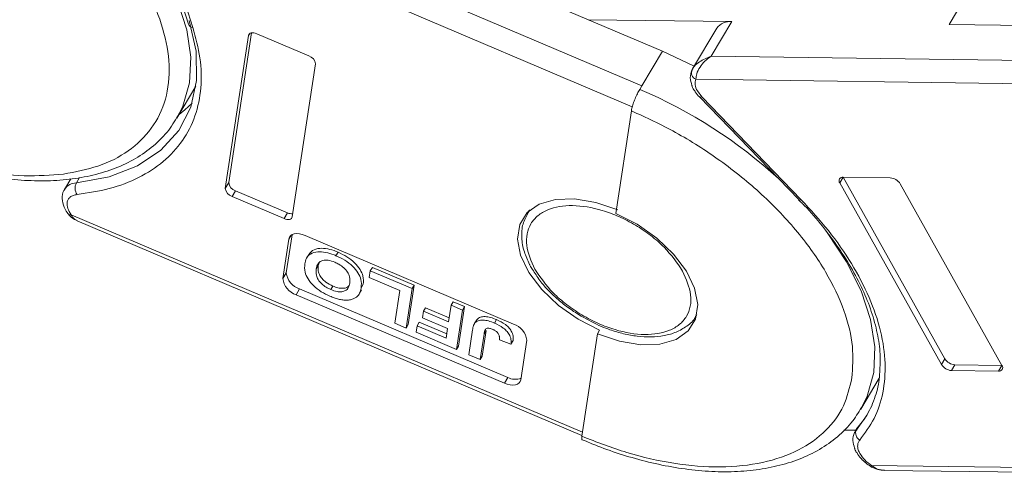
# Model space of a CAD drawing. Header units: millimetres. Extents: x 3104 to 4027, y -212 to 440.
# Tile 20 of 39: x 3516 to 3576, y 253 to 281. Entities that reach past the tile are written whole.
import ezdxf

# ---------------------------------------------------------------- set-up
doc = ezdxf.new("R2010")
doc.units = ezdxf.units.MM

msp = doc.modelspace()

# ---------------------------------------------------------------- linework, layer by layer
at = {"color": 7, "linetype": 'Continuous', "lineweight": 15}
for p, q in [((3553.873, 276.916), (3526.459, 288.579)), ((3524.94, 287.707), (3553.296, 275.644)), ((3524.269, 287.115), (3526.313, 280.673)), ((3526.581, 280.473), (3524.537, 286.915)), ((3542.338, 284.461), (3555.126, 279.021)), ((3573.809, 282.754), (3572.556, 280.649)), ((3559.348, 280.823), (3550.619, 280.938)), ((3558.095, 278.718), (3559.348, 280.823)), ((3558.427, 280.421), (3556.964, 277.964)), ((3572.556, 280.649), (3584.104, 280.497)), ((3529.965, 279.981), (3528.552, 270.683)), ((3530.145, 280.139), (3528.76, 271.034)), ((3529.965, 279.981), (3530.033, 280.094)), ((3533.627, 278.742), (3530.463, 280.088)), ((3555.126, 279.021), (3553.873, 276.916)), ((3555.126, 279.021), (3557.055, 278.116)), ((3582.851, 278.392), (3558.095, 278.718)), ((3532.62, 268.952), (3534.034, 278.25)), ((3556.985, 277.996), (3556.888, 277.748)), ((3557.163, 277.316), (3582.621, 276.98)), ((3525.604, 274.949), (3526.764, 276.899)), ((3553.873, 276.916), (3553.748, 276.706)), ((3557.526, 276.245), (3557.251, 276.608)), ((3557.375, 276.248), (3563.42, 269.998)), ((3563.57, 269.995), (3557.526, 276.245)), ((3553.239, 275.404), (3552.291, 269.166)), ((3525.752, 275.213), (3525.604, 274.949)), ((3519.152, 271.255), (3518.776, 270.623)), ((3519.494, 271.016), (3519.692, 271.349)), ((3565.913, 271.013), (3566.122, 271.363)), ((3568.979, 271.326), (3566.122, 271.363)), ((3566.122, 271.363), (3572.304, 260.32)), ((3528.552, 270.683), (3528.76, 271.034)), ((3565.913, 271.013), (3572.095, 259.969)), ((3575.769, 259.921), (3569.587, 270.964)), ((3528.958, 270.191), (3529.167, 270.541)), ((3528.958, 270.191), (3532.122, 268.845)), ((3529.167, 270.541), (3532.331, 269.195)), ((3563.408, 269.994), (3563.549, 269.852)), ((3550.267, 255.856), (3519.184, 269.08)), ((3532.122, 268.845), (3532.331, 269.195)), ((3547.029, 269.331), (3546.913, 269.136)), ((3546.913, 269.136), (3546.953, 269.201)), ((3546.953, 269.201), (3547.079, 269.375)), ((3519.542, 268.72), (3550.237, 255.661)), ((3532.415, 267.602), (3532.05, 265.203)), ((3532.61, 267.867), (3532.259, 265.554)), ((3532.415, 267.602), (3532.55, 267.829)), ((3546.067, 262.433), (3533.41, 267.818)), ((3533.64, 266.682), (3533.514, 266.472)), ((3535.405, 266.803), (3535.279, 266.592)), ((3534.201, 265.996), (3534.076, 265.785)), ((3534.201, 265.996), (3534.275, 266.194)), ((3537.366, 265.672), (3537.491, 265.882)), ((3537.491, 265.882), (3540.041, 264.798)), ((3532.05, 265.203), (3532.259, 265.554)), ((3537.366, 265.672), (3537.305, 265.272)), ((3537.305, 265.272), (3539.16, 264.483)), ((3539.916, 264.587), (3537.366, 265.672)), ((3534.968, 264.531), (3535.093, 264.741)), ((3536.815, 264.644), (3536.94, 264.855)), ((3540.041, 264.798), (3539.676, 262.398)), ((3540.041, 264.798), (3539.916, 264.587)), ((3532.863, 264.219), (3533.071, 264.569)), ((3532.863, 264.219), (3545.519, 258.834)), ((3533.071, 264.569), (3545.728, 259.185)), ((3536.712, 264.303), (3536.837, 264.514)), ((3539.16, 264.483), (3538.856, 262.484)), ((3539.551, 262.188), (3539.916, 264.587)), ((3540.596, 263.217), (3540.721, 263.427)), ((3540.721, 263.427), (3542.164, 262.814)), ((3542.28, 263.581), (3542.126, 262.566)), ((3542.28, 263.581), (3542.406, 263.792)), ((3542.976, 263.285), (3542.28, 263.581)), ((3542.406, 263.792), (3543.101, 263.496)), ((3543.101, 263.496), (3542.736, 261.096)), ((3543.101, 263.496), (3542.976, 263.285)), ((3540.596, 263.217), (3540.535, 262.817)), ((3540.535, 262.817), (3542.065, 262.166)), ((3542.126, 262.566), (3540.596, 263.217)), ((3542.611, 260.886), (3542.976, 263.285)), ((3557.224, 262.999), (3557.175, 262.921)), ((3538.856, 262.484), (3539.551, 262.188)), ((3539.551, 262.188), (3539.676, 262.398)), ((3540.215, 262.331), (3540.154, 261.931)), ((3540.215, 262.331), (3540.34, 262.542)), ((3541.976, 261.582), (3540.215, 262.331)), ((3540.34, 262.542), (3542.014, 261.829)), ((3543.66, 262.383), (3543.66, 262.382)), ((3543.856, 262.716), (3543.731, 262.506)), ((3545.049, 262.7), (3544.923, 262.49)), ((3540.154, 261.931), (3542.611, 260.886)), ((3542.065, 262.166), (3541.976, 261.582)), ((3543.583, 262.083), (3543.353, 260.57)), ((3544.048, 260.275), (3544.284, 261.828)), ((3544.41, 262.038), (3544.173, 260.485)), ((3544.284, 261.828), (3544.41, 262.038)), ((3551.178, 261.847), (3550.229, 255.609)), ((3551.303, 262.058), (3551.178, 261.847)), ((3542.611, 260.886), (3542.736, 261.096)), ((3545.219, 261.48), (3545.919, 261.215)), ((3545.919, 261.215), (3546.044, 261.425)), ((3546.515, 259.049), (3546.879, 261.449)), ((3543.353, 260.57), (3544.048, 260.275)), ((3544.173, 260.485), (3544.048, 260.275)), ((3572.095, 259.969), (3572.304, 260.32)), ((3572.703, 259.607), (3572.912, 259.958)), ((3572.912, 259.958), (3575.769, 259.92)), ((3575.56, 259.57), (3575.769, 259.92)), ((3572.703, 259.607), (3575.56, 259.57)), ((3545.519, 258.834), (3545.728, 259.185)), ((3567.19, 257.257), (3568.306, 259.133)), ((3567.301, 257.452), (3567.19, 257.257)), ((3567.536, 256.861), (3566.92, 256.006)), ((3566.92, 256.006), (3567.048, 256.222)), ((3566.153, 255.98), (3566.887, 255.971)), ((3566.99, 256.144), (3566.851, 255.911)), ((3566.851, 255.911), (3566.92, 256.006)), ((3595.751, 253.469), (3567.847, 253.837)), ((3567.786, 253.766), (3567.787, 253.766)), ((3568.639, 253.533), (3595.935, 253.173))]:
    msp.add_line(p, q, dxfattribs=at)
at = {"color": 7, "linetype": 'Continuous', "lineweight": 15, "flags": 128}
for points in [[(3523.617, 285.621), (3524.777, 283.846), (3525.647, 282.072), (3526.211, 280.335), (3526.456, 278.67), (3526.378, 277.112), (3525.978, 275.693), (3525.752, 275.213)], [(3526.349, 280.903), (3526.77, 279.019), (3526.805, 277.246), (3526.454, 275.628), (3525.724, 274.202), (3524.634, 273.003), (3523.208, 272.058), (3521.481, 271.391), (3519.494, 271.016)], [(3530.463, 280.088), (3530.374, 280.12), (3530.286, 280.139), (3530.204, 280.145), (3530.13, 280.137), (3530.067, 280.115), (3530.017, 280.081), (3529.983, 280.036), (3529.965, 279.981)], [(3557.375, 276.248), (3557.385, 276.24), (3557.42, 276.227), (3557.468, 276.229), (3557.526, 276.245)], [(3525.738, 275.174), (3526.095, 275.459), (3526.534, 275.868)], [(3551.303, 262.058), (3550, 262.725), (3548.804, 263.567), (3547.786, 264.534), (3547.005, 265.569), (3546.506, 266.613), (3546.318, 267.605), (3546.452, 268.487), (3546.901, 269.208), (3547.637, 269.726), (3548.619, 270.011), (3549.789, 270.047), (3551.08, 269.831), (3552.416, 269.376)], [(3563.42, 269.998), (3563.43, 269.989), (3563.465, 269.977), (3563.513, 269.979), (3563.57, 269.995)], [(3532.122, 268.845), (3532.211, 268.813), (3532.299, 268.794), (3532.381, 268.788), (3532.455, 268.796), (3532.518, 268.818), (3532.568, 268.852), (3532.602, 268.897), (3532.62, 268.952)], [(3552.291, 269.166), (3553.594, 268.498), (3554.79, 267.656), (3555.808, 266.69), (3556.589, 265.654), (3557.088, 264.61), (3557.276, 263.618), (3557.142, 262.736), (3556.693, 262.015), (3555.957, 261.497), (3554.975, 261.212), (3553.805, 261.176), (3552.514, 261.392), (3551.178, 261.847)], [(3533.41, 267.818), (3533.232, 267.881), (3533.057, 267.919), (3532.892, 267.93), (3532.744, 267.914), (3532.618, 267.871), (3532.518, 267.803), (3532.45, 267.712), (3532.415, 267.602)], [(3565.024, 268.169), (3565.154, 267.996), (3566.324, 266.221), (3567.206, 264.447), (3567.782, 262.708), (3568.039, 261.04), (3567.973, 259.477), (3567.585, 258.052), (3567.301, 257.452)], [(3545.519, 258.834), (3545.697, 258.771), (3545.872, 258.733), (3546.037, 258.722), (3546.185, 258.738), (3546.312, 258.781), (3546.411, 258.849), (3546.479, 258.94), (3546.515, 259.049)]]:
    msp.add_lwpolyline(points, dxfattribs=at)
at = {"color": 7, "linetype": 'Continuous', "lineweight": 15}
for centre, radius, start, end in [((3559.22, 279.86), 0.971, 82.44401, 144.7291), ((3526.613, 280.795), 0.324, 202.23707, 264.37032), ((3533.461, 278.191), 0.575, 5.84417, 73.24672), ((3557.339, 277.724), 0.444, 155.44234, 246.7351), ((3542.247, 249.569), 29.473, 47.4361, 67.03128), ((3566.084, 271.148), 0.218, 80.0385, 218.45582), ((3568.934, 270.559), 0.768, 31.84726, 86.63631), ((3519.512, 270.131), 0.886, 91.18184, 145.58814), ((3520.111, 270.699), 0.694, 152.80725, 213.93633), ((3529.124, 270.741), 0.575, 185.84417, 253.24672), ((3529.333, 271.092), 0.575, 185.84417, 253.24672), ((3519.128, 269.245), 0.174, 214.01878, 288.89972), ((3532.579, 269.725), 0.585, 244.90955, 276.86995), ((3533.194, 265.32), 1.15, 185.84417, 253.24672), ((3533.403, 265.671), 1.15, 185.84417, 253.24672), ((3545.735, 261.332), 1.15, 5.84417, 73.24672), ((3572.748, 260.374), 0.768, 211.84726, 266.63631), ((3572.957, 260.725), 0.768, 211.84726, 266.63631), ((3575.598, 259.785), 0.218, 260.0385, 38.45582), ((3546.181, 260.022), 0.951, 241.56006, 291.35523), ((3567.368, 255.803), 0.492, 155.65034, 240.17569), ((3567.662, 253.933), 0.209, 306.81124, 332.44808)]:
    msp.add_arc(centre, radius, start, end, dxfattribs=at)
for points, knots in [([(3522.453, 284.821), (3522.936, 284.105), (3523.93, 282.631), (3524.841, 280.371), (3525.241, 278.134), (3525.01, 276.061), (3524.157, 274.287), (3522.741, 272.922), (3520.925, 271.972), (3519.436, 271.69), (3518.713, 271.553)], [0, 0, 0, 0, 0.116516, 0.240011, 0.368641, 0.5, 0.631359, 0.759989, 0.883484, 1, 1, 1, 1]), ([(3518.713, 271.553), (3517.935, 271.492), (3516.332, 271.366), (3513.562, 271.711), (3510.566, 272.495), (3507.485, 273.75), (3504.515, 275.4), (3501.844, 277.338), (3499.564, 279.418), (3498.405, 280.87), (3497.843, 281.575)], [0, 0, 0, 0, 0.116516, 0.240011, 0.368641, 0.5, 0.631359, 0.759989, 0.883484, 1, 1, 1, 1]), ([(3519.535, 270.311), (3520.206, 270.413), (3521.572, 270.619), (3523.336, 271.305), (3524.845, 272.277), (3526.004, 273.545), (3526.773, 275.058), (3527.119, 276.76), (3527.086, 278.572), (3526.747, 279.847), (3526.581, 280.473)], [0, 0, 0, 0, 0.11979, 0.243937, 0.371168, 0.5, 0.628832, 0.756063, 0.88021, 1, 1, 1, 1]), ([(3556.935, 277.908), (3556.979, 277.981), (3557.077, 278.141), (3557.441, 278.461), (3557.839, 278.617), (3558.095, 278.718)], [0, 0, 0, 0, 0.227063, 0.501587, 1, 1, 1, 1]), ([(3558.095, 278.718), (3557.962, 278.624), (3557.698, 278.436), (3557.392, 278.057), (3557.189, 277.652), (3557.172, 277.424), (3557.163, 277.316)], [0, 0, 0, 0, 0.251131, 0.501805, 0.765641, 1, 1, 1, 1]), ([(3556.922, 277.879), (3556.87, 277.721), (3556.77, 277.416), (3556.874, 277.1), (3556.924, 276.946)], [0, 0, 0, 0, 0.516064, 1, 1, 1, 1]), ([(3553.748, 276.706), (3553.7, 276.62), (3553.604, 276.449), (3553.463, 276.135), (3553.346, 275.824), (3553.27, 275.572), (3553.248, 275.452), (3553.239, 275.404)], [0, 0, 0, 0, 0.214694, 0.429388, 0.644082, 0.858775, 1, 1, 1, 1]), ([(3556.924, 276.946), (3556.928, 276.927), (3556.952, 276.809), (3557.029, 276.699), (3557.093, 276.608)], [0, 0, 0, 0, 0.163984, 1, 1, 1, 1]), ([(3557.093, 276.608), (3557.104, 276.588), (3557.173, 276.461), (3557.283, 276.346), (3557.377, 276.249)], [0, 0, 0, 0, 0.153528, 1, 1, 1, 1]), ([(3553.239, 275.404), (3554.144, 274.985), (3556.008, 274.122), (3558.705, 272.388), (3561.239, 270.338), (3563.428, 268.036), (3565.128, 265.628), (3566.234, 263.268), (3566.784, 261.071), (3566.694, 259.785), (3566.651, 259.16)], [0, 0, 0, 0, 0.116516, 0.240011, 0.368641, 0.5, 0.631359, 0.759989, 0.883484, 1, 1, 1, 1]), ([(3505.182, 274.854), (3505.878, 274.46), (3506.856, 273.907), (3508.343, 273.213), (3509.618, 272.682), (3511.139, 272.151), (3512.718, 271.709), (3514.339, 271.377), (3515.958, 271.176), (3517.547, 271.118), (3519.078, 271.212), (3520.53, 271.466), (3521.883, 271.886), (3523.121, 272.477), (3524.216, 273.254), (3525.132, 274.169), (3525.553, 274.901), (3525.754, 275.25)], [0, 0, 0, 0, 0.0867523, 0.1218198, 0.1797387, 0.239362, 0.3027997, 0.3684073, 0.4355638, 0.5038164, 0.5729127, 0.642734, 0.7132704, 0.784675, 0.8573203, 0.9319586, 1, 1, 1, 1]), ([(3518.797, 270.626), (3518.776, 270.6), (3518.647, 270.448), (3518.603, 270.048), (3518.708, 269.596), (3518.888, 269.256), (3519.025, 269.099), (3519.072, 269.046)], [0, 0, 0, 0, 0.060237, 0.361788, 0.67307, 0.889244, 1, 1, 1, 1]), ([(3518.93, 269.826), (3518.946, 269.89), (3518.979, 270.018), (3519.112, 270.163), (3519.293, 270.27), (3519.455, 270.298), (3519.535, 270.311)], [0, 0, 0, 0, 0.249897, 0.499995, 0.749897, 1, 1, 1, 1]), ([(3567.123, 255.376), (3567.438, 255.8), (3568.078, 256.663), (3568.589, 258.247), (3568.735, 260.032), (3568.455, 261.986), (3567.763, 264.033), (3566.682, 266.095), (3565.297, 268.104), (3564.139, 269.372), (3563.57, 269.995)], [0, 0, 0, 0, 0.11979, 0.243937, 0.371168, 0.5, 0.628832, 0.756063, 0.88021, 1, 1, 1, 1]), ([(3547.369, 265.776), (3547.153, 266.268), (3546.821, 267.025), (3546.87, 267.93), (3547.099, 268.55), (3547.533, 269.049), (3548.314, 269.509), (3549.613, 269.73), (3551.181, 269.471), (3552.491, 268.984), (3553.496, 268.465), (3554.426, 267.831), (3555.497, 266.911), (3556.014, 266.151), (3556.35, 265.658)], [0, 0, 0, 0, 0.119728, 0.18418, 0.25, 0.31582, 0.380272, 0.5, 0.619728, 0.68418, 0.75, 0.81582, 0.880272, 1, 1, 1, 1]), ([(3563.549, 269.852), (3563.617, 269.784), (3564.094, 269.308), (3564.874, 268.376), (3565.866, 267.064), (3566.709, 265.719), (3567.397, 264.366), (3567.916, 263.022), (3568.249, 261.708), (3568.403, 260.548), (3568.358, 259.87), (3568.339, 259.585)], [0, 0, 0, 0, 0.020187, 0.141378, 0.265187, 0.390713, 0.517451, 0.645243, 0.774285, 0.905255, 1, 1, 1, 1]), ([(3518.995, 269.128), (3519.078, 269.037), (3519.234, 268.868), (3519.429, 268.774), (3519.52, 268.73)], [0, 0, 0, 0, 0.532854, 1, 1, 1, 1]), ([(3519.184, 269.08), (3519.237, 268.979), (3519.321, 268.819), (3519.488, 268.762), (3519.551, 268.74)], [0, 0, 0, 0, 0.62276, 1, 1, 1, 1]), ([(3546.97, 269.204), (3546.848, 268.982), (3546.595, 268.521), (3546.541, 267.694), (3546.681, 266.86), (3546.935, 266.313), (3547.054, 266.056)], [0, 0, 0, 0, 0.247399, 0.513174, 0.771653, 1, 1, 1, 1]), ([(3533.648, 266.676), (3533.709, 266.758), (3533.847, 266.944), (3534.255, 267.062), (3534.769, 267.027), (3535.158, 266.904), (3535.367, 266.818), (3535.405, 266.803)], [0, 0, 0, 0, 0.2128989, 0.4851255, 0.7178263, 0.9486744, 1, 1, 1, 1]), ([(3533.383, 266.093), (3533.409, 266.21), (3533.463, 266.445), (3533.713, 266.721), (3534.127, 266.853), (3534.645, 266.816), (3535.032, 266.693), (3535.241, 266.608), (3535.279, 266.592)], [0, 0, 0, 0, 0.191632, 0.384748, 0.597539, 0.779434, 0.95988, 1, 1, 1, 1]), ([(3535.279, 266.592), (3535.461, 266.507), (3535.825, 266.336), (3536.304, 265.966), (3536.64, 265.553), (3536.84, 265.09), (3536.824, 264.809), (3536.815, 264.644)], [0, 0, 0, 0, 0.192376, 0.386627, 0.570921, 0.749918, 1, 1, 1, 1]), ([(3535.405, 266.803), (3535.586, 266.718), (3535.951, 266.547), (3536.429, 266.177), (3536.765, 265.763), (3536.965, 265.301), (3536.949, 265.019), (3536.94, 264.855)], [0, 0, 0, 0, 0.192376, 0.386627, 0.570921, 0.749918, 1, 1, 1, 1]), ([(3534.915, 264.127), (3534.734, 264.212), (3534.369, 264.383), (3533.893, 264.756), (3533.555, 265.173), (3533.356, 265.641), (3533.373, 265.927), (3533.383, 266.093)], [0, 0, 0, 0, 0.190951, 0.383806, 0.567202, 0.749158, 1, 1, 1, 1]), ([(3535.22, 266.192), (3535.082, 266.241), (3534.816, 266.336), (3534.485, 266.319), (3534.243, 266.202), (3534.122, 266.009), (3534.09, 265.851), (3534.076, 265.785)], [0, 0, 0, 0, 0.223014, 0.426715, 0.599743, 0.8345, 1, 1, 1, 1]), ([(3535.093, 264.741), (3534.945, 264.814), (3534.695, 264.937), (3534.419, 265.199), (3534.242, 265.468), (3534.177, 265.743), (3534.194, 265.915), (3534.201, 265.996)], [0, 0, 0, 0, 0.243708, 0.411455, 0.579081, 0.803429, 1, 1, 1, 1]), ([(3536.117, 264.924), (3536.126, 265.05), (3536.139, 265.257), (3535.999, 265.588), (3535.77, 265.857), (3535.492, 266.065), (3535.301, 266.154), (3535.22, 266.192)], [0, 0, 0, 0, 0.300079, 0.491507, 0.683928, 0.866896, 1, 1, 1, 1]), ([(3547.054, 266.056), (3547.061, 266.039), (3547.101, 265.938), (3547.175, 265.839), (3547.237, 265.756)], [0, 0, 0, 0, 0.164732, 1, 1, 1, 1]), ([(3534.076, 265.785), (3534.067, 265.66), (3534.051, 265.458), (3534.182, 265.135), (3534.395, 264.88), (3534.672, 264.67), (3534.87, 264.576), (3534.968, 264.531)], [0, 0, 0, 0, 0.30115, 0.485556, 0.671153, 0.838464, 1, 1, 1, 1]), ([(3547.237, 265.756), (3547.372, 265.533), (3547.649, 265.073), (3548.2, 264.46), (3548.801, 263.892), (3549.446, 263.377), (3549.939, 263.066), (3550.189, 262.909)], [0, 0, 0, 0, 0.208868, 0.428909, 0.601569, 0.798491, 1, 1, 1, 1]), ([(3556.35, 265.658), (3556.566, 265.165), (3556.898, 264.408), (3556.849, 263.503), (3556.621, 262.884), (3556.186, 262.384), (3555.406, 261.925), (3554.106, 261.704), (3552.538, 261.963), (3551.228, 262.45), (3550.223, 262.968), (3549.293, 263.603), (3548.222, 264.523), (3547.705, 265.282), (3547.369, 265.776)], [0, 0, 0, 0, 0.119728, 0.18418, 0.25, 0.31582, 0.380272, 0.5, 0.619728, 0.68418, 0.75, 0.81582, 0.880272, 1, 1, 1, 1]), ([(3534.968, 264.531), (3535.096, 264.483), (3535.328, 264.397), (3535.639, 264.387), (3535.884, 264.461), (3536.054, 264.646), (3536.095, 264.825), (3536.117, 264.924)], [0, 0, 0, 0, 0.206921, 0.375523, 0.544118, 0.748218, 1, 1, 1, 1]), ([(3536.063, 264.757), (3536.028, 264.723), (3535.942, 264.636), (3535.701, 264.593), (3535.398, 264.624), (3535.193, 264.703), (3535.093, 264.741)], [0, 0, 0, 0, 0.191325, 0.47999, 0.745496, 1, 1, 1, 1]), ([(3536.815, 264.644), (3536.81, 264.614), (3536.8, 264.555), (3536.777, 264.469), (3536.75, 264.385), (3536.709, 264.294), (3536.652, 264.195), (3536.591, 264.134), (3536.561, 264.103)], [0, 0, 0, 0, 0.144333, 0.288896, 0.43326, 0.578073, 0.787796, 1, 1, 1, 1]), ([(3535.692, 263.897), (3535.648, 263.904), (3535.56, 263.917), (3535.429, 263.949), (3535.299, 263.984), (3535.172, 264.027), (3535.044, 264.074), (3534.958, 264.109), (3534.915, 264.127)], [0, 0, 0, 0, 0.173824, 0.348753, 0.509989, 0.671947, 0.83568, 1, 1, 1, 1]), ([(3536.561, 264.103), (3536.512, 264.066), (3536.414, 263.992), (3536.25, 263.932), (3536.102, 263.898), (3535.976, 263.884), (3535.84, 263.88), (3535.741, 263.891), (3535.692, 263.897)], [0, 0, 0, 0, 0.234577, 0.474616, 0.602394, 0.731366, 0.864712, 1, 1, 1, 1]), ([(3543.856, 262.716), (3543.917, 262.767), (3544.037, 262.869), (3544.337, 262.902), (3544.686, 262.843), (3544.924, 262.749), (3545.049, 262.7)], [0, 0, 0, 0, 0.249405, 0.499779, 0.737005, 1, 1, 1, 1]), ([(3550.189, 262.909), (3550.597, 262.687), (3551.17, 262.375), (3552.042, 262.044), (3552.773, 261.826), (3553.616, 261.674), (3554.448, 261.629), (3555.248, 261.708), (3555.992, 261.922), (3556.63, 262.304), (3557.04, 262.647), (3557.15, 262.894), (3557.159, 262.913)], [0, 0, 0, 0, 0.15333, 0.21491, 0.3157, 0.417944, 0.525586, 0.636129, 0.749419, 0.866255, 0.989699, 1, 1, 1, 1]), ([(3543.583, 262.083), (3543.588, 262.113), (3543.598, 262.172), (3543.616, 262.253), (3543.637, 262.326), (3543.662, 262.389), (3543.69, 262.451), (3543.717, 262.487), (3543.731, 262.506)], [0, 0, 0, 0, 0.195253, 0.390637, 0.541833, 0.693381, 0.846202, 1, 1, 1, 1]), ([(3543.731, 262.506), (3543.791, 262.556), (3543.912, 262.658), (3544.212, 262.692), (3544.561, 262.632), (3544.798, 262.539), (3544.923, 262.49)], [0, 0, 0, 0, 0.249405, 0.499779, 0.737005, 1, 1, 1, 1]), ([(3543.785, 262.592), (3543.786, 262.594), (3543.795, 262.618), (3543.816, 262.661), (3543.843, 262.698), (3543.856, 262.716)], [0, 0, 0, 0, 0.050406, 0.523691, 1, 1, 1, 1]), ([(3544.923, 262.49), (3545.108, 262.4), (3545.395, 262.261), (3545.702, 261.974), (3545.877, 261.705), (3545.94, 261.445), (3545.925, 261.284), (3545.919, 261.215)], [0, 0, 0, 0, 0.294754, 0.457598, 0.620446, 0.836095, 1, 1, 1, 1]), ([(3545.049, 262.7), (3545.234, 262.611), (3545.521, 262.472), (3545.828, 262.185), (3546.002, 261.916), (3546.065, 261.655), (3546.05, 261.494), (3546.044, 261.425)], [0, 0, 0, 0, 0.294754, 0.457598, 0.620446, 0.836095, 1, 1, 1, 1]), ([(3544.818, 262.109), (3544.756, 262.133), (3544.655, 262.172), (3544.522, 262.188), (3544.426, 262.168), (3544.323, 262.055), (3544.301, 261.926), (3544.284, 261.828)], [0, 0, 0, 0, 0.18477, 0.299721, 0.415218, 0.548197, 1, 1, 1, 1]), ([(3545.17, 261.818), (3545.156, 261.84), (3545.128, 261.885), (3545.072, 261.949), (3545.004, 262.006), (3544.938, 262.049), (3544.875, 262.084), (3544.837, 262.1), (3544.818, 262.109)], [0, 0, 0, 0, 0.189934, 0.385839, 0.560405, 0.742121, 0.870181, 1, 1, 1, 1]), ([(3545.219, 261.48), (3545.22, 261.495), (3545.222, 261.526), (3545.223, 261.573), (3545.222, 261.622), (3545.216, 261.678), (3545.204, 261.742), (3545.181, 261.793), (3545.17, 261.818)], [0, 0, 0, 0, 0.146273, 0.292648, 0.438947, 0.585584, 0.790322, 1, 1, 1, 1]), ([(3568.339, 259.585), (3568.337, 259.464), (3568.326, 258.914), (3568.084, 258.011), (3567.648, 256.937), (3567.159, 256.342), (3566.932, 256.067)], [0, 0, 0, 0, 0.086624, 0.393105, 0.718747, 1, 1, 1, 1]), ([(3566.651, 259.16), (3566.511, 258.577), (3566.222, 257.376), (3565.112, 255.885), (3563.466, 254.696), (3561.285, 253.939), (3558.704, 253.666), (3555.892, 253.891), (3553.028, 254.523), (3551.144, 255.254), (3550.229, 255.609)], [0, 0, 0, 0, 0.116516, 0.240011, 0.368641, 0.5, 0.631359, 0.759989, 0.883484, 1, 1, 1, 1]), ([(3550.257, 255.4), (3550.568, 255.268), (3551.376, 254.923), (3552.725, 254.462), (3554.304, 254.017), (3555.925, 253.686), (3557.545, 253.484), (3559.133, 253.426), (3560.664, 253.521), (3562.116, 253.775), (3563.469, 254.194), (3564.707, 254.786), (3565.801, 255.562), (3566.699, 256.456), (3567.106, 257.161), (3567.293, 257.485)], [0, 0, 0, 0, 0.043758, 0.113685, 0.188086, 0.265031, 0.343793, 0.423841, 0.504878, 0.586765, 0.669491, 0.753235, 0.838434, 0.925971, 1, 1, 1, 1]), ([(3566.961, 256.026), (3566.906, 255.965), (3566.74, 255.78), (3566.667, 255.355), (3566.765, 255.038), (3566.812, 254.885)], [0, 0, 0, 0, 0.201698, 0.615167, 1, 1, 1, 1]), ([(3550.229, 255.609), (3550.223, 255.547), (3550.211, 255.434), (3550.242, 255.41), (3550.257, 255.399)], [0, 0, 0, 0, 0.549551, 1, 1, 1, 1]), ([(3567.136, 254.553), (3567.098, 254.632), (3567.02, 254.79), (3566.989, 255.013), (3567.013, 255.217), (3567.087, 255.323), (3567.123, 255.376)], [0, 0, 0, 0, 0.249897, 0.499995, 0.749897, 1, 1, 1, 1]), ([(3566.812, 254.885), (3566.815, 254.868), (3566.836, 254.765), (3566.902, 254.671), (3566.958, 254.592)], [0, 0, 0, 0, 0.165591, 1, 1, 1, 1]), ([(3566.958, 254.592), (3566.975, 254.56), (3567.055, 254.411), (3567.336, 254.091), (3567.665, 253.859), (3567.871, 253.714)], [0, 0, 0, 0, 0.094328, 0.431919, 1, 1, 1, 1]), ([(3567.847, 253.837), (3567.963, 253.749), (3568.198, 253.571), (3568.491, 253.551), (3568.64, 253.54)], [0, 0, 0, 0, 0.493606, 1, 1, 1, 1]), ([(3567.786, 253.766), (3567.929, 253.695), (3568.198, 253.56), (3568.497, 253.542), (3568.637, 253.533)], [0, 0, 0, 0, 0.529898, 1, 1, 1, 1])]:
    msp.add_open_spline(points, degree=3, knots=knots, dxfattribs=at)
for points in [[(3557.251, 276.608), (3557.191, 276.739), (3557.073, 277.001), (3557.133, 277.211), (3557.163, 277.316)], [(3519.184, 269.08), (3519.099, 269.211), (3518.927, 269.474), (3518.929, 269.709), (3518.93, 269.826)], [(3567.847, 253.837), (3567.698, 253.944), (3567.4, 254.159), (3567.224, 254.422), (3567.136, 254.553)]]:
    msp.add_open_spline(points, degree=3, dxfattribs=at)

doc.saveas('drawing.dxf')
